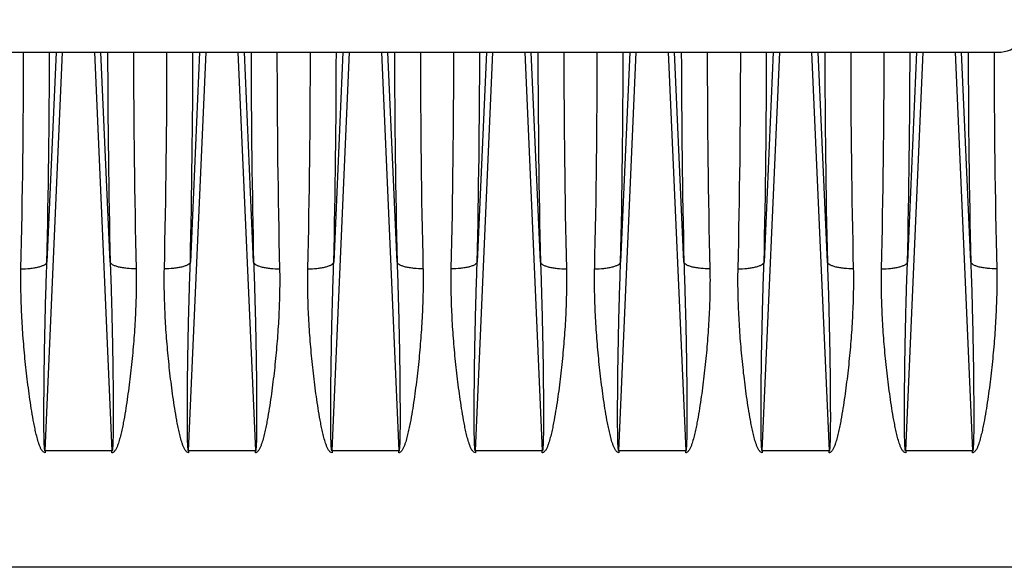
# Model space of a CAD drawing. Extents: x -1622 to 1181, y 8 to 1633.
# Tile 32 of 81: x -817 to -666, y 836 to 920. Entities that reach past the tile are written whole.
import ezdxf

# ---------------------------------------------------------------- set-up
doc = ezdxf.new("R2010")
doc.units = 0
doc.header["$LTSCALE"] = 65.395
doc.layers.get('0').update_dxf_attribs({"linetype": 'CONTINUOUS'})

msp = doc.modelspace()

# ---------------------------------------------------------------- linework, layer by layer
at = {"color": 3, "linetype": 'CONTINUOUS'}
msp.add_line((-862, 915.23), (-667, 915.23), dxfattribs=at)
at = {"color": 9, "linetype": 'CONTINUOUS'}
for p, q in [((-813.12, 854.06), (-810.44, 915.23)), ((-811.44, 915.23), (-812.85, 883.03)), ((-805.55, 915.23), (-802.87, 854.06)), ((-803.14, 883.03), (-804.56, 915.23)), ((-791.12, 854.06), (-788.44, 915.23)), ((-789.44, 915.23), (-790.85, 883.03)), ((-783.55, 915.23), (-780.87, 854.06)), ((-781.14, 883.03), (-782.56, 915.23)), ((-769.12, 854.06), (-766.44, 915.23)), ((-767.44, 915.23), (-768.85, 883.03)), ((-761.55, 915.23), (-758.87, 854.06)), ((-759.14, 883.03), (-760.56, 915.23)), ((-747.12, 854.06), (-744.44, 915.23)), ((-745.44, 915.23), (-746.85, 883.03)), ((-739.55, 915.23), (-736.87, 854.06)), ((-737.14, 883.03), (-738.56, 915.23)), ((-725.12, 854.06), (-722.44, 915.23)), ((-723.44, 915.23), (-724.85, 883.03)), ((-717.55, 915.23), (-714.87, 854.06)), ((-715.14, 883.03), (-716.56, 915.23)), ((-703.12, 854.06), (-700.44, 915.23)), ((-701.44, 915.23), (-702.85, 883.03)), ((-695.55, 915.23), (-692.87, 854.06)), ((-693.14, 883.03), (-694.56, 915.23)), ((-681.12, 854.06), (-678.44, 915.23)), ((-679.44, 915.23), (-680.85, 883.03)), ((-673.55, 915.23), (-670.87, 854.06)), ((-671.14, 883.03), (-672.56, 915.23)), ((-565, 836.19), (-852.6, 836.19))]:
    msp.add_line(p, q, dxfattribs=at)
at = {"color": 2, "linetype": 'CONTINUOUS'}
for p, q in [((-813.12, 854.06), (-813.12, 853.78)), ((-802.87, 854.06), (-813.12, 854.06)), ((-802.87, 853.78), (-802.87, 854.06)), ((-791.12, 854.06), (-791.12, 853.78)), ((-780.87, 854.06), (-791.12, 854.06)), ((-780.87, 853.78), (-780.87, 854.06)), ((-769.12, 854.06), (-769.12, 853.78)), ((-758.87, 854.06), (-769.12, 854.06)), ((-758.87, 853.78), (-758.87, 854.06)), ((-747.12, 854.06), (-747.12, 853.78)), ((-736.87, 854.06), (-747.12, 854.06)), ((-736.87, 853.78), (-736.87, 854.06)), ((-725.12, 854.06), (-725.12, 853.78)), ((-714.87, 854.06), (-725.12, 854.06)), ((-714.87, 853.78), (-714.87, 854.06)), ((-703.12, 854.06), (-703.12, 853.78)), ((-692.87, 854.06), (-703.12, 854.06)), ((-692.87, 853.78), (-692.87, 854.06)), ((-670.87, 854.06), (-681.12, 854.06)), ((-681.12, 854.06), (-681.12, 853.78)), ((-670.87, 853.78), (-670.87, 854.06))]:
    msp.add_line(p, q, dxfattribs=at)
at = {"color": 3, "linetype": 'CONTINUOUS'}
msp.add_arc((-667, 920.23), 5, 270, 360, dxfattribs=at)
at = {"color": 2, "linetype": 'CONTINUOUS'}
for centre, radius, start, end in [((-2316.5, 916.54), 1500.07, 358.68099, 359.9497), ((630.74, 915.71), 1430.3, 180.01935, 181.34995), ((-2294.51, 916.54), 1500.08, 358.68099, 359.9497), ((652.75, 915.71), 1430.31, 180.01935, 181.34995), ((-2272.5, 916.54), 1500.07, 358.68099, 359.9497), ((674.74, 915.71), 1430.3, 180.01935, 181.34995), ((-2250.51, 916.54), 1500.08, 358.68099, 359.9497), ((696.75, 915.71), 1430.31, 180.01935, 181.34995), ((-2228.5, 916.54), 1500.07, 358.68099, 359.9497), ((718.74, 915.71), 1430.3, 180.01935, 181.34995), ((-2206.5, 916.54), 1500.07, 358.68099, 359.9497), ((740.74, 915.71), 1430.3, 180.01935, 181.34995), ((-2184.5, 916.54), 1500.07, 358.68099, 359.9497), ((762.74, 915.71), 1430.3, 180.01935, 181.34995)]:
    msp.add_arc(centre, radius, start, end, dxfattribs=at)
at = {"color": 9, "linetype": 'CONTINUOUS'}
for centre, radius, start, end in [((-2325.84, 917.72), 1513.39, 358.68646, 359.9056), ((778.11, 918.56), 1581.65, 180.12071, 181.28723), ((-2372.1, 918.56), 1581.65, 358.71277, 359.87929), ((731.85, 917.72), 1513.39, 180.0944, 181.31354), ((-2281.84, 917.72), 1513.39, 358.68646, 359.9056), ((822.11, 918.56), 1581.65, 180.12071, 181.28723), ((-2328.1, 918.56), 1581.65, 358.71277, 359.87929), ((775.85, 917.72), 1513.39, 180.0944, 181.31354), ((-2237.84, 917.72), 1513.39, 358.68646, 359.9056), ((866.11, 918.56), 1581.65, 180.12071, 181.28723), ((-2215.84, 917.72), 1513.39, 358.68646, 359.9056), ((888.11, 918.56), 1581.65, 180.12071, 181.28723), ((-2193.84, 917.72), 1513.39, 358.68646, 359.9056), ((910.11, 918.56), 1581.65, 180.12071, 181.28723)]:
    msp.add_arc(centre, radius, start, end, dxfattribs=at)
at = {"color": 2, "linetype": 'CONTINUOUS'}
for points, knots in [([(-813.12, 853.78), (-813.2, 853.78), (-813.35, 853.84), (-813.52, 854), (-813.65, 854.19), (-813.8, 854.45), (-813.95, 854.8), (-814.16, 855.38), (-814.37, 856.11), (-814.58, 857), (-814.77, 857.89), (-815, 859.09), (-815.25, 860.58), (-815.52, 862.38), (-815.76, 864.18), (-815.98, 865.98), (-816.17, 867.77), (-816.34, 869.56), (-816.54, 871.95), (-816.73, 874.92), (-816.85, 878.47), (-816.86, 880.84), (-816.83, 882.01)], [0, 0, 0, 0, 0.007914, 0.015875, 0.023836, 0.031792, 0.047684, 0.063567, 0.095301, 0.127006, 0.158682, 0.190328, 0.253528, 0.316603, 0.379545, 0.442346, 0.505001, 0.567499, 0.629835, 0.753984, 0.87739, 1, 1, 1, 1]), ([(-799.16, 882.01), (-799.13, 880.84), (-799.14, 878.47), (-799.26, 874.92), (-799.49, 871.35), (-799.75, 868.37), (-800.01, 865.98), (-800.23, 864.18), (-800.47, 862.38), (-800.74, 860.58), (-800.99, 859.09), (-801.22, 857.89), (-801.41, 857), (-801.63, 856.11), (-801.83, 855.38), (-802.04, 854.8), (-802.19, 854.45), (-802.34, 854.19), (-802.47, 854), (-802.61, 853.86), (-802.75, 853.79), (-802.83, 853.78), (-802.87, 853.78)], [0, 0, 0, 0, 0.1226, 0.245994, 0.370132, 0.494953, 0.557602, 0.620398, 0.683334, 0.746403, 0.809597, 0.841241, 0.872914, 0.904616, 0.936348, 0.952229, 0.96812, 0.976075, 0.984036, 0.991997, 0.996001, 1, 1, 1, 1]), ([(-791.12, 853.78), (-791.2, 853.78), (-791.35, 853.84), (-791.52, 854), (-791.65, 854.19), (-791.8, 854.45), (-791.95, 854.8), (-792.16, 855.38), (-792.37, 856.11), (-792.58, 857), (-792.77, 857.89), (-793, 859.09), (-793.25, 860.58), (-793.52, 862.38), (-793.76, 864.18), (-793.98, 865.98), (-794.17, 867.77), (-794.34, 869.56), (-794.54, 871.95), (-794.73, 874.92), (-794.85, 878.47), (-794.86, 880.84), (-794.83, 882.01)], [0, 0, 0, 0, 0.007915, 0.015876, 0.023837, 0.031792, 0.047685, 0.063567, 0.095302, 0.127007, 0.158683, 0.190329, 0.253529, 0.316603, 0.379545, 0.442346, 0.505, 0.567499, 0.629835, 0.753984, 0.87739, 1, 1, 1, 1]), ([(-777.16, 882.01), (-777.13, 880.84), (-777.14, 878.47), (-777.26, 874.92), (-777.49, 871.35), (-777.75, 868.37), (-778.01, 865.98), (-778.23, 864.18), (-778.47, 862.38), (-778.74, 860.58), (-778.99, 859.09), (-779.22, 857.89), (-779.41, 857), (-779.63, 856.11), (-779.83, 855.38), (-780.04, 854.8), (-780.19, 854.45), (-780.34, 854.19), (-780.47, 854), (-780.61, 853.86), (-780.75, 853.79), (-780.83, 853.78), (-780.87, 853.78)], [0, 0, 0, 0, 0.1226, 0.245995, 0.370133, 0.494954, 0.557603, 0.6204, 0.683336, 0.746405, 0.8096, 0.841244, 0.872917, 0.904619, 0.936351, 0.952232, 0.968123, 0.976078, 0.984039, 0.991999, 0.996001, 1, 1, 1, 1]), ([(-769.12, 853.78), (-769.2, 853.78), (-769.35, 853.84), (-769.52, 854), (-769.65, 854.19), (-769.8, 854.45), (-769.95, 854.8), (-770.16, 855.38), (-770.37, 856.11), (-770.58, 857), (-770.77, 857.89), (-771, 859.09), (-771.25, 860.58), (-771.52, 862.38), (-771.76, 864.18), (-771.98, 865.98), (-772.17, 867.77), (-772.34, 869.56), (-772.54, 871.95), (-772.73, 874.92), (-772.85, 878.47), (-772.86, 880.84), (-772.83, 882.01)], [0, 0, 0, 0, 0.007914, 0.015875, 0.023836, 0.031792, 0.047684, 0.063567, 0.095301, 0.127006, 0.158682, 0.190328, 0.253528, 0.316603, 0.379545, 0.442346, 0.505001, 0.567499, 0.629835, 0.753984, 0.87739, 1, 1, 1, 1]), ([(-755.16, 882.01), (-755.13, 880.84), (-755.14, 878.47), (-755.26, 874.92), (-755.49, 871.35), (-755.75, 868.37), (-756.01, 865.98), (-756.23, 864.18), (-756.47, 862.38), (-756.74, 860.58), (-756.99, 859.09), (-757.22, 857.89), (-757.41, 857), (-757.63, 856.11), (-757.83, 855.38), (-758.04, 854.8), (-758.19, 854.45), (-758.34, 854.19), (-758.47, 854), (-758.61, 853.86), (-758.75, 853.79), (-758.83, 853.78), (-758.87, 853.78)], [0, 0, 0, 0, 0.1226, 0.245994, 0.370132, 0.494953, 0.557602, 0.620398, 0.683334, 0.746403, 0.809597, 0.841241, 0.872914, 0.904616, 0.936348, 0.952229, 0.96812, 0.976075, 0.984036, 0.991997, 0.996001, 1, 1, 1, 1]), ([(-747.12, 853.78), (-747.2, 853.78), (-747.35, 853.84), (-747.52, 854), (-747.65, 854.19), (-747.8, 854.45), (-747.95, 854.8), (-748.16, 855.38), (-748.37, 856.11), (-748.58, 857), (-748.77, 857.89), (-749, 859.09), (-749.25, 860.58), (-749.52, 862.38), (-749.76, 864.18), (-749.98, 865.98), (-750.17, 867.77), (-750.34, 869.56), (-750.54, 871.95), (-750.73, 874.92), (-750.85, 878.47), (-750.86, 880.84), (-750.83, 882.01)], [0, 0, 0, 0, 0.007915, 0.015876, 0.023837, 0.031792, 0.047685, 0.063567, 0.095302, 0.127007, 0.158683, 0.190329, 0.253529, 0.316603, 0.379545, 0.442346, 0.505, 0.567499, 0.629835, 0.753984, 0.87739, 1, 1, 1, 1]), ([(-733.16, 882.01), (-733.13, 880.84), (-733.14, 878.47), (-733.26, 874.92), (-733.49, 871.35), (-733.75, 868.37), (-734.01, 865.98), (-734.23, 864.18), (-734.47, 862.38), (-734.74, 860.58), (-734.99, 859.09), (-735.22, 857.89), (-735.41, 857), (-735.63, 856.11), (-735.83, 855.38), (-736.04, 854.8), (-736.19, 854.45), (-736.34, 854.19), (-736.47, 854), (-736.61, 853.86), (-736.75, 853.79), (-736.83, 853.78), (-736.87, 853.78)], [0, 0, 0, 0, 0.1226, 0.245995, 0.370133, 0.494954, 0.557603, 0.6204, 0.683336, 0.746405, 0.8096, 0.841244, 0.872917, 0.904619, 0.936351, 0.952232, 0.968123, 0.976078, 0.984039, 0.991999, 0.996001, 1, 1, 1, 1]), ([(-725.12, 853.78), (-725.2, 853.78), (-725.35, 853.84), (-725.52, 854), (-725.65, 854.19), (-725.8, 854.45), (-725.95, 854.8), (-726.16, 855.38), (-726.37, 856.11), (-726.58, 857), (-726.77, 857.89), (-727, 859.09), (-727.25, 860.58), (-727.52, 862.38), (-727.76, 864.18), (-727.98, 865.98), (-728.17, 867.77), (-728.34, 869.56), (-728.54, 871.95), (-728.73, 874.92), (-728.85, 878.47), (-728.86, 880.84), (-728.83, 882.01)], [0, 0, 0, 0, 0.007914, 0.015875, 0.023836, 0.031792, 0.047684, 0.063567, 0.095301, 0.127006, 0.158682, 0.190328, 0.253528, 0.316603, 0.379545, 0.442346, 0.505001, 0.567499, 0.629835, 0.753984, 0.87739, 1, 1, 1, 1]), ([(-711.16, 882.01), (-711.13, 880.84), (-711.14, 878.47), (-711.26, 874.92), (-711.49, 871.35), (-711.75, 868.37), (-712.01, 865.98), (-712.23, 864.18), (-712.47, 862.38), (-712.74, 860.58), (-712.99, 859.09), (-713.22, 857.89), (-713.41, 857), (-713.63, 856.11), (-713.83, 855.38), (-714.04, 854.8), (-714.19, 854.45), (-714.34, 854.19), (-714.47, 854), (-714.61, 853.86), (-714.75, 853.79), (-714.83, 853.78), (-714.87, 853.78)], [0, 0, 0, 0, 0.1226, 0.245994, 0.370132, 0.494953, 0.557602, 0.620398, 0.683334, 0.746403, 0.809597, 0.841241, 0.872914, 0.904616, 0.936348, 0.952229, 0.96812, 0.976075, 0.984036, 0.991997, 0.996001, 1, 1, 1, 1]), ([(-703.12, 853.78), (-703.2, 853.78), (-703.35, 853.84), (-703.52, 854), (-703.65, 854.19), (-703.8, 854.45), (-703.95, 854.8), (-704.16, 855.38), (-704.37, 856.11), (-704.58, 857), (-704.77, 857.89), (-705, 859.09), (-705.25, 860.58), (-705.52, 862.38), (-705.76, 864.18), (-705.98, 865.98), (-706.17, 867.77), (-706.34, 869.56), (-706.54, 871.95), (-706.73, 874.92), (-706.85, 878.47), (-706.86, 880.84), (-706.83, 882.01)], [0, 0, 0, 0, 0.007914, 0.015875, 0.023836, 0.031792, 0.047684, 0.063567, 0.095301, 0.127006, 0.158682, 0.190328, 0.253528, 0.316603, 0.379545, 0.442346, 0.505001, 0.567499, 0.629835, 0.753984, 0.87739, 1, 1, 1, 1]), ([(-689.16, 882.01), (-689.13, 880.84), (-689.14, 878.47), (-689.26, 874.92), (-689.49, 871.35), (-689.75, 868.37), (-690.01, 865.98), (-690.23, 864.18), (-690.47, 862.38), (-690.74, 860.58), (-690.99, 859.09), (-691.22, 857.89), (-691.41, 857), (-691.63, 856.11), (-691.83, 855.38), (-692.04, 854.8), (-692.19, 854.45), (-692.34, 854.19), (-692.47, 854), (-692.61, 853.86), (-692.75, 853.79), (-692.83, 853.78), (-692.87, 853.78)], [0, 0, 0, 0, 0.1226, 0.245994, 0.370132, 0.494953, 0.557602, 0.620398, 0.683334, 0.746403, 0.809597, 0.841241, 0.872914, 0.904616, 0.936348, 0.952229, 0.96812, 0.976075, 0.984036, 0.991997, 0.996001, 1, 1, 1, 1]), ([(-681.12, 853.78), (-681.2, 853.78), (-681.35, 853.84), (-681.52, 854), (-681.65, 854.19), (-681.8, 854.45), (-681.95, 854.8), (-682.16, 855.38), (-682.37, 856.11), (-682.58, 857), (-682.77, 857.89), (-683, 859.09), (-683.25, 860.58), (-683.52, 862.38), (-683.76, 864.18), (-683.98, 865.98), (-684.17, 867.77), (-684.34, 869.56), (-684.54, 871.95), (-684.73, 874.92), (-684.85, 878.47), (-684.86, 880.84), (-684.83, 882.01)], [0, 0, 0, 0, 0.007914, 0.015875, 0.023836, 0.031792, 0.047684, 0.063567, 0.095301, 0.127006, 0.158682, 0.190328, 0.253528, 0.316603, 0.379545, 0.442346, 0.505001, 0.567499, 0.629835, 0.753984, 0.87739, 1, 1, 1, 1]), ([(-667.16, 882.01), (-667.13, 880.84), (-667.14, 878.47), (-667.26, 874.92), (-667.49, 871.35), (-667.75, 868.37), (-668.01, 865.98), (-668.23, 864.18), (-668.47, 862.38), (-668.74, 860.58), (-668.99, 859.09), (-669.22, 857.89), (-669.41, 857), (-669.63, 856.11), (-669.83, 855.38), (-670.04, 854.8), (-670.19, 854.45), (-670.34, 854.19), (-670.47, 854), (-670.61, 853.86), (-670.75, 853.79), (-670.83, 853.78), (-670.87, 853.78)], [0, 0, 0, 0, 0.1226, 0.245994, 0.370132, 0.494953, 0.557602, 0.620398, 0.683334, 0.746403, 0.809597, 0.841241, 0.872914, 0.904616, 0.936348, 0.952229, 0.96812, 0.976075, 0.984036, 0.991997, 0.996001, 1, 1, 1, 1])]:
    msp.add_open_spline(points, degree=3, knots=knots, dxfattribs=at)
at = {"color": 9, "linetype": 'CONTINUOUS'}
for points, knots in [([(-816.83, 882.01), (-816.36, 882), (-815.67, 882.03), (-814.77, 882.14), (-814.16, 882.26), (-813.65, 882.42), (-813.25, 882.6), (-812.98, 882.8), (-812.87, 882.96), (-812.85, 883.03)], [0, 0, 0, 0, 0.328471, 0.489708, 0.63762, 0.76485, 0.866945, 0.943551, 1, 1, 1, 1]), ([(-813.12, 854.06), (-813.13, 854.05), (-813.16, 854.09), (-813.17, 854.15), (-813.19, 854.23), (-813.2, 854.35), (-813.22, 854.52), (-813.23, 854.73), (-813.25, 854.95), (-813.26, 855.24), (-813.27, 855.61), (-813.28, 856.06), (-813.29, 856.51), (-813.3, 856.96), (-813.3, 857.57), (-813.31, 858.33), (-813.31, 859.24), (-813.31, 860.15), (-813.31, 861.07), (-813.3, 861.98), (-813.29, 863.21), (-813.28, 864.73), (-813.26, 866.57), (-813.23, 868.4), (-813.2, 870.23), (-813.15, 872.68), (-813.08, 875.73), (-812.98, 879.38), (-812.89, 881.82), (-812.85, 883.03)], [0, 0, 0, 0, 0.001192, 0.003473, 0.00638, 0.009637, 0.016602, 0.023891, 0.031347, 0.038909, 0.054216, 0.069672, 0.085221, 0.100829, 0.116482, 0.147874, 0.179346, 0.210868, 0.242425, 0.274006, 0.305603, 0.368828, 0.432071, 0.495316, 0.558548, 0.621757, 0.74807, 0.874181, 1, 1, 1, 1]), ([(-799.16, 882.01), (-799.63, 882), (-800.32, 882.03), (-801.22, 882.14), (-801.83, 882.26), (-802.34, 882.41), (-802.74, 882.6), (-803.01, 882.79), (-803.12, 882.96), (-803.14, 883.03)], [0, 0, 0, 0, 0.327594, 0.488671, 0.636637, 0.764085, 0.866473, 0.943349, 1, 1, 1, 1]), ([(-803.14, 883.03), (-803.1, 881.82), (-803.01, 879.38), (-802.91, 875.73), (-802.84, 872.68), (-802.79, 870.23), (-802.76, 868.4), (-802.73, 866.57), (-802.71, 864.73), (-802.7, 863.21), (-802.69, 861.98), (-802.69, 861.07), (-802.68, 860.15), (-802.68, 859.24), (-802.68, 858.33), (-802.69, 857.57), (-802.69, 856.96), (-802.7, 856.51), (-802.71, 856.06), (-802.72, 855.61), (-802.73, 855.24), (-802.74, 854.95), (-802.76, 854.73), (-802.77, 854.52), (-802.79, 854.35), (-802.8, 854.23), (-802.82, 854.15), (-802.83, 854.09), (-802.86, 854.05), (-802.87, 854.06)], [0, 0, 0, 0, 0.125819, 0.25193, 0.378244, 0.441453, 0.504685, 0.56793, 0.631173, 0.694398, 0.725996, 0.757576, 0.789133, 0.820656, 0.852128, 0.883521, 0.899173, 0.914782, 0.93033, 0.945787, 0.961093, 0.968655, 0.976111, 0.9834, 0.990365, 0.993621, 0.996527, 0.998808, 1, 1, 1, 1]), ([(-790.85, 883.03), (-790.87, 882.96), (-790.98, 882.79), (-791.26, 882.6), (-791.65, 882.41), (-792.17, 882.26), (-792.77, 882.14), (-793.67, 882.03), (-794.36, 882), (-794.83, 882.01)], [0, 0, 0, 0, 0.056651, 0.133527, 0.235915, 0.363363, 0.511329, 0.672406, 1, 1, 1, 1]), ([(-791.12, 854.06), (-791.13, 854.05), (-791.16, 854.09), (-791.17, 854.15), (-791.19, 854.23), (-791.2, 854.35), (-791.22, 854.52), (-791.23, 854.73), (-791.25, 854.95), (-791.26, 855.24), (-791.27, 855.61), (-791.28, 856.06), (-791.29, 856.51), (-791.3, 856.96), (-791.3, 857.57), (-791.31, 858.33), (-791.31, 859.24), (-791.31, 860.15), (-791.31, 861.07), (-791.3, 861.98), (-791.29, 863.21), (-791.28, 864.73), (-791.26, 866.57), (-791.23, 868.4), (-791.2, 870.23), (-791.15, 872.68), (-791.08, 875.73), (-790.98, 879.38), (-790.89, 881.82), (-790.85, 883.03)], [0, 0, 0, 0, 0.001192, 0.003473, 0.00638, 0.009636, 0.016601, 0.02389, 0.031346, 0.038908, 0.054215, 0.069671, 0.085219, 0.100828, 0.116481, 0.147874, 0.179345, 0.210868, 0.242424, 0.274005, 0.305602, 0.368827, 0.432071, 0.495315, 0.558547, 0.621756, 0.74807, 0.874181, 1, 1, 1, 1]), ([(-781.14, 883.03), (-781.12, 882.96), (-781.01, 882.79), (-780.74, 882.6), (-780.34, 882.41), (-779.83, 882.26), (-779.22, 882.14), (-778.32, 882.03), (-777.63, 882), (-777.16, 882.01)], [0, 0, 0, 0, 0.056651, 0.133526, 0.235914, 0.363363, 0.511329, 0.672406, 1, 1, 1, 1]), ([(-781.14, 883.03), (-781.1, 881.82), (-781.01, 879.38), (-780.91, 875.73), (-780.84, 872.68), (-780.79, 870.23), (-780.76, 868.4), (-780.73, 866.57), (-780.71, 864.73), (-780.7, 863.21), (-780.69, 861.98), (-780.69, 861.07), (-780.68, 860.15), (-780.68, 859.24), (-780.68, 858.33), (-780.69, 857.57), (-780.69, 856.96), (-780.7, 856.51), (-780.71, 856.06), (-780.72, 855.61), (-780.73, 855.24), (-780.74, 854.95), (-780.76, 854.73), (-780.77, 854.52), (-780.79, 854.35), (-780.8, 854.23), (-780.82, 854.15), (-780.83, 854.09), (-780.86, 854.05), (-780.87, 854.06)], [0, 0, 0, 0, 0.125819, 0.25193, 0.378243, 0.441452, 0.504683, 0.567928, 0.631171, 0.694396, 0.725993, 0.757574, 0.78913, 0.820653, 0.852124, 0.883517, 0.899169, 0.914778, 0.930326, 0.945783, 0.96109, 0.968651, 0.976108, 0.983396, 0.990362, 0.993619, 0.996526, 0.998808, 1, 1, 1, 1]), ([(-772.83, 882.01), (-772.36, 882), (-771.67, 882.03), (-770.77, 882.14), (-770.16, 882.26), (-769.65, 882.42), (-769.25, 882.6), (-768.98, 882.8), (-768.87, 882.96), (-768.85, 883.03)], [0, 0, 0, 0, 0.328471, 0.489708, 0.63762, 0.76485, 0.866945, 0.943551, 1, 1, 1, 1]), ([(-769.12, 854.06), (-769.13, 854.05), (-769.16, 854.09), (-769.17, 854.15), (-769.19, 854.23), (-769.2, 854.35), (-769.22, 854.52), (-769.23, 854.73), (-769.25, 854.95), (-769.26, 855.24), (-769.27, 855.61), (-769.28, 856.06), (-769.29, 856.51), (-769.3, 856.96), (-769.3, 857.57), (-769.31, 858.33), (-769.31, 859.24), (-769.31, 860.15), (-769.31, 861.07), (-769.3, 861.98), (-769.29, 863.21), (-769.28, 864.73), (-769.26, 866.57), (-769.23, 868.4), (-769.2, 870.23), (-769.15, 872.68), (-769.08, 875.73), (-768.98, 879.38), (-768.89, 881.82), (-768.85, 883.03)], [0, 0, 0, 0, 0.001192, 0.003473, 0.00638, 0.009637, 0.016602, 0.023891, 0.031347, 0.038909, 0.054216, 0.069672, 0.085221, 0.100829, 0.116482, 0.147874, 0.179346, 0.210868, 0.242425, 0.274006, 0.305603, 0.368828, 0.432071, 0.495316, 0.558548, 0.621757, 0.74807, 0.874181, 1, 1, 1, 1]), ([(-755.16, 882.01), (-755.63, 882), (-756.32, 882.03), (-757.22, 882.14), (-757.83, 882.26), (-758.34, 882.41), (-758.74, 882.6), (-759.01, 882.79), (-759.12, 882.96), (-759.14, 883.03)], [0, 0, 0, 0, 0.327594, 0.488671, 0.636637, 0.764085, 0.866473, 0.943349, 1, 1, 1, 1]), ([(-759.14, 883.03), (-759.1, 881.82), (-759.01, 879.38), (-758.91, 875.73), (-758.84, 872.68), (-758.79, 870.23), (-758.76, 868.4), (-758.73, 866.57), (-758.71, 864.73), (-758.7, 863.21), (-758.69, 861.98), (-758.69, 861.07), (-758.68, 860.15), (-758.68, 859.24), (-758.68, 858.33), (-758.69, 857.57), (-758.69, 856.96), (-758.7, 856.51), (-758.71, 856.06), (-758.72, 855.61), (-758.73, 855.24), (-758.74, 854.95), (-758.76, 854.73), (-758.77, 854.52), (-758.79, 854.35), (-758.8, 854.23), (-758.82, 854.15), (-758.83, 854.09), (-758.86, 854.05), (-758.87, 854.06)], [0, 0, 0, 0, 0.125819, 0.25193, 0.378244, 0.441453, 0.504685, 0.56793, 0.631173, 0.694398, 0.725996, 0.757576, 0.789133, 0.820656, 0.852128, 0.883521, 0.899173, 0.914782, 0.93033, 0.945787, 0.961093, 0.968655, 0.976111, 0.9834, 0.990365, 0.993621, 0.996527, 0.998808, 1, 1, 1, 1]), ([(-746.85, 883.03), (-746.87, 882.96), (-746.98, 882.79), (-747.26, 882.6), (-747.65, 882.41), (-748.17, 882.26), (-748.77, 882.14), (-749.67, 882.03), (-750.36, 882), (-750.83, 882.01)], [0, 0, 0, 0, 0.056651, 0.133527, 0.235915, 0.363363, 0.511329, 0.672406, 1, 1, 1, 1]), ([(-747.12, 854.06), (-747.13, 854.05), (-747.16, 854.09), (-747.17, 854.15), (-747.19, 854.23), (-747.2, 854.35), (-747.22, 854.52), (-747.23, 854.73), (-747.25, 854.95), (-747.26, 855.24), (-747.27, 855.61), (-747.28, 856.06), (-747.29, 856.51), (-747.3, 856.96), (-747.3, 857.57), (-747.31, 858.33), (-747.31, 859.24), (-747.31, 860.15), (-747.31, 861.07), (-747.3, 861.98), (-747.29, 863.21), (-747.28, 864.73), (-747.26, 866.57), (-747.23, 868.4), (-747.2, 870.23), (-747.15, 872.68), (-747.08, 875.73), (-746.98, 879.38), (-746.89, 881.82), (-746.85, 883.03)], [0, 0, 0, 0, 0.001192, 0.003473, 0.00638, 0.009636, 0.016601, 0.02389, 0.031346, 0.038908, 0.054215, 0.069671, 0.085219, 0.100828, 0.116481, 0.147874, 0.179345, 0.210868, 0.242424, 0.274005, 0.305602, 0.368827, 0.432071, 0.495315, 0.558547, 0.621756, 0.74807, 0.874181, 1, 1, 1, 1]), ([(-737.14, 883.03), (-737.12, 882.96), (-737.01, 882.79), (-736.74, 882.6), (-736.34, 882.41), (-735.83, 882.26), (-735.22, 882.14), (-734.32, 882.03), (-733.63, 882), (-733.16, 882.01)], [0, 0, 0, 0, 0.056651, 0.133526, 0.235914, 0.363363, 0.511329, 0.672406, 1, 1, 1, 1]), ([(-737.14, 883.03), (-737.1, 881.82), (-737.01, 879.38), (-736.91, 875.73), (-736.84, 872.68), (-736.79, 870.23), (-736.76, 868.4), (-736.73, 866.57), (-736.71, 864.73), (-736.7, 863.21), (-736.69, 861.98), (-736.69, 861.07), (-736.68, 860.15), (-736.68, 859.24), (-736.68, 858.33), (-736.69, 857.57), (-736.69, 856.96), (-736.7, 856.51), (-736.71, 856.06), (-736.72, 855.61), (-736.73, 855.24), (-736.74, 854.95), (-736.76, 854.73), (-736.77, 854.52), (-736.79, 854.35), (-736.8, 854.23), (-736.82, 854.15), (-736.83, 854.09), (-736.86, 854.05), (-736.87, 854.06)], [0, 0, 0, 0, 0.125819, 0.25193, 0.378243, 0.441452, 0.504683, 0.567928, 0.631171, 0.694396, 0.725993, 0.757574, 0.78913, 0.820653, 0.852124, 0.883517, 0.899169, 0.914778, 0.930326, 0.945783, 0.96109, 0.968651, 0.976108, 0.983396, 0.990362, 0.993619, 0.996526, 0.998808, 1, 1, 1, 1]), ([(-728.83, 882.01), (-728.36, 882), (-727.67, 882.03), (-726.77, 882.14), (-726.16, 882.26), (-725.65, 882.42), (-725.25, 882.6), (-724.98, 882.8), (-724.87, 882.96), (-724.85, 883.03)], [0, 0, 0, 0, 0.328471, 0.489708, 0.63762, 0.76485, 0.866945, 0.943551, 1, 1, 1, 1]), ([(-725.12, 854.06), (-725.13, 854.05), (-725.16, 854.09), (-725.17, 854.15), (-725.19, 854.23), (-725.2, 854.35), (-725.22, 854.52), (-725.23, 854.73), (-725.25, 854.95), (-725.26, 855.24), (-725.27, 855.61), (-725.28, 856.06), (-725.29, 856.51), (-725.3, 856.96), (-725.3, 857.57), (-725.31, 858.33), (-725.31, 859.24), (-725.31, 860.15), (-725.31, 861.07), (-725.3, 861.98), (-725.29, 863.21), (-725.28, 864.73), (-725.26, 866.57), (-725.23, 868.4), (-725.2, 870.23), (-725.15, 872.68), (-725.08, 875.73), (-724.98, 879.38), (-724.89, 881.82), (-724.85, 883.03)], [0, 0, 0, 0, 0.001192, 0.003473, 0.00638, 0.009637, 0.016602, 0.023891, 0.031347, 0.038909, 0.054216, 0.069672, 0.085221, 0.100829, 0.116482, 0.147874, 0.179346, 0.210868, 0.242425, 0.274006, 0.305603, 0.368828, 0.432071, 0.495316, 0.558548, 0.621757, 0.74807, 0.874181, 1, 1, 1, 1]), ([(-711.16, 882.01), (-711.63, 882), (-712.32, 882.03), (-713.22, 882.14), (-713.83, 882.26), (-714.34, 882.41), (-714.74, 882.6), (-715.01, 882.79), (-715.12, 882.96), (-715.14, 883.03)], [0, 0, 0, 0, 0.327594, 0.488671, 0.636637, 0.764085, 0.866473, 0.943349, 1, 1, 1, 1]), ([(-715.14, 883.03), (-715.1, 881.82), (-715.01, 879.38), (-714.91, 875.73), (-714.84, 872.68), (-714.79, 870.23), (-714.76, 868.4), (-714.73, 866.57), (-714.71, 864.73), (-714.7, 863.21), (-714.69, 861.98), (-714.69, 861.07), (-714.68, 860.15), (-714.68, 859.24), (-714.68, 858.33), (-714.69, 857.57), (-714.69, 856.96), (-714.7, 856.51), (-714.71, 856.06), (-714.72, 855.61), (-714.73, 855.24), (-714.74, 854.95), (-714.76, 854.73), (-714.77, 854.52), (-714.79, 854.35), (-714.8, 854.23), (-714.82, 854.15), (-714.83, 854.09), (-714.86, 854.05), (-714.87, 854.06)], [0, 0, 0, 0, 0.125819, 0.25193, 0.378244, 0.441453, 0.504685, 0.56793, 0.631173, 0.694398, 0.725996, 0.757576, 0.789133, 0.820656, 0.852128, 0.883521, 0.899173, 0.914782, 0.93033, 0.945787, 0.961093, 0.968655, 0.976111, 0.9834, 0.990365, 0.993621, 0.996527, 0.998808, 1, 1, 1, 1]), ([(-706.83, 882.01), (-706.36, 882), (-705.67, 882.03), (-704.77, 882.14), (-704.16, 882.26), (-703.65, 882.42), (-703.25, 882.6), (-702.98, 882.8), (-702.87, 882.96), (-702.85, 883.03)], [0, 0, 0, 0, 0.328471, 0.489708, 0.63762, 0.76485, 0.866945, 0.943551, 1, 1, 1, 1]), ([(-703.12, 854.06), (-703.13, 854.05), (-703.16, 854.09), (-703.17, 854.15), (-703.19, 854.23), (-703.2, 854.35), (-703.22, 854.52), (-703.23, 854.73), (-703.25, 854.95), (-703.26, 855.24), (-703.27, 855.61), (-703.28, 856.06), (-703.29, 856.51), (-703.3, 856.96), (-703.3, 857.57), (-703.31, 858.33), (-703.31, 859.24), (-703.31, 860.15), (-703.31, 861.07), (-703.3, 861.98), (-703.29, 863.21), (-703.28, 864.73), (-703.26, 866.57), (-703.23, 868.4), (-703.2, 870.23), (-703.15, 872.68), (-703.08, 875.73), (-702.98, 879.38), (-702.89, 881.82), (-702.85, 883.03)], [0, 0, 0, 0, 0.001192, 0.003473, 0.00638, 0.009637, 0.016602, 0.023891, 0.031347, 0.038909, 0.054216, 0.069672, 0.085221, 0.100829, 0.116482, 0.147874, 0.179346, 0.210868, 0.242425, 0.274006, 0.305603, 0.368828, 0.432071, 0.495316, 0.558548, 0.621757, 0.74807, 0.874181, 1, 1, 1, 1]), ([(-689.16, 882.01), (-689.63, 882), (-690.32, 882.03), (-691.22, 882.14), (-691.83, 882.26), (-692.34, 882.41), (-692.74, 882.6), (-693.01, 882.79), (-693.12, 882.96), (-693.14, 883.03)], [0, 0, 0, 0, 0.327594, 0.488671, 0.636637, 0.764085, 0.866473, 0.943349, 1, 1, 1, 1]), ([(-693.14, 883.03), (-693.1, 881.82), (-693.01, 879.38), (-692.91, 875.73), (-692.84, 872.68), (-692.79, 870.23), (-692.76, 868.4), (-692.73, 866.57), (-692.71, 864.73), (-692.7, 863.21), (-692.69, 861.98), (-692.69, 861.07), (-692.68, 860.15), (-692.68, 859.24), (-692.68, 858.33), (-692.69, 857.57), (-692.69, 856.96), (-692.7, 856.51), (-692.71, 856.06), (-692.72, 855.61), (-692.73, 855.24), (-692.74, 854.95), (-692.76, 854.73), (-692.77, 854.52), (-692.79, 854.35), (-692.8, 854.23), (-692.82, 854.15), (-692.83, 854.09), (-692.86, 854.05), (-692.87, 854.06)], [0, 0, 0, 0, 0.125819, 0.25193, 0.378244, 0.441453, 0.504685, 0.56793, 0.631173, 0.694398, 0.725996, 0.757576, 0.789133, 0.820656, 0.852128, 0.883521, 0.899173, 0.914782, 0.93033, 0.945787, 0.961093, 0.968655, 0.976111, 0.9834, 0.990365, 0.993621, 0.996527, 0.998808, 1, 1, 1, 1]), ([(-684.83, 882.01), (-684.36, 882), (-683.67, 882.03), (-682.77, 882.14), (-682.16, 882.26), (-681.65, 882.42), (-681.25, 882.6), (-680.98, 882.8), (-680.87, 882.96), (-680.85, 883.03)], [0, 0, 0, 0, 0.328471, 0.489708, 0.63762, 0.76485, 0.866945, 0.943551, 1, 1, 1, 1]), ([(-681.12, 854.06), (-681.13, 854.05), (-681.16, 854.09), (-681.17, 854.15), (-681.19, 854.23), (-681.2, 854.35), (-681.22, 854.52), (-681.23, 854.73), (-681.25, 854.95), (-681.26, 855.24), (-681.27, 855.61), (-681.28, 856.06), (-681.29, 856.51), (-681.3, 856.96), (-681.3, 857.57), (-681.31, 858.33), (-681.31, 859.24), (-681.31, 860.15), (-681.31, 861.07), (-681.3, 861.98), (-681.29, 863.21), (-681.28, 864.73), (-681.26, 866.57), (-681.23, 868.4), (-681.2, 870.23), (-681.15, 872.68), (-681.08, 875.73), (-680.98, 879.38), (-680.89, 881.82), (-680.85, 883.03)], [0, 0, 0, 0, 0.001192, 0.003473, 0.00638, 0.009637, 0.016602, 0.023891, 0.031347, 0.038909, 0.054216, 0.069672, 0.085221, 0.100829, 0.116482, 0.147874, 0.179346, 0.210868, 0.242425, 0.274006, 0.305603, 0.368828, 0.432071, 0.495316, 0.558548, 0.621757, 0.74807, 0.874181, 1, 1, 1, 1]), ([(-667.16, 882.01), (-667.63, 882), (-668.32, 882.03), (-669.22, 882.14), (-669.83, 882.26), (-670.34, 882.41), (-670.74, 882.6), (-671.01, 882.79), (-671.12, 882.96), (-671.14, 883.03)], [0, 0, 0, 0, 0.327594, 0.488671, 0.636637, 0.764085, 0.866473, 0.943349, 1, 1, 1, 1]), ([(-671.14, 883.03), (-671.1, 881.82), (-671.01, 879.38), (-670.91, 875.73), (-670.84, 872.68), (-670.79, 870.23), (-670.76, 868.4), (-670.73, 866.57), (-670.71, 864.73), (-670.7, 863.21), (-670.69, 861.98), (-670.69, 861.07), (-670.68, 860.15), (-670.68, 859.24), (-670.68, 858.33), (-670.69, 857.57), (-670.69, 856.96), (-670.7, 856.51), (-670.71, 856.06), (-670.72, 855.61), (-670.73, 855.24), (-670.74, 854.95), (-670.76, 854.73), (-670.77, 854.52), (-670.79, 854.35), (-670.8, 854.23), (-670.82, 854.15), (-670.83, 854.09), (-670.86, 854.05), (-670.87, 854.06)], [0, 0, 0, 0, 0.125819, 0.25193, 0.378244, 0.441453, 0.504685, 0.56793, 0.631173, 0.694398, 0.725996, 0.757576, 0.789133, 0.820656, 0.852128, 0.883521, 0.899173, 0.914782, 0.93033, 0.945787, 0.961093, 0.968655, 0.976111, 0.9834, 0.990365, 0.993621, 0.996527, 0.998808, 1, 1, 1, 1])]:
    msp.add_open_spline(points, degree=3, knots=knots, dxfattribs=at)

doc.saveas('drawing.dxf')
